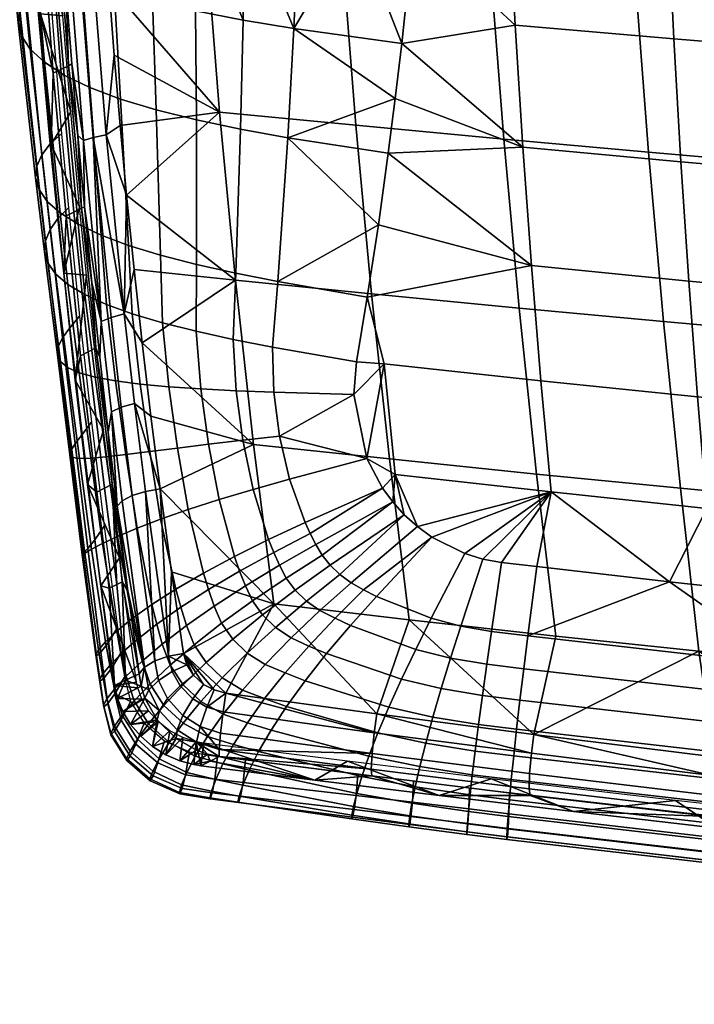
# Model space of a CAD drawing. Header units: millimetres. Extents: x -345 to 345, y -351 to 319.
# Tile 2 of 256: x -257 to -197, y -257 to -169. Entities that reach past the tile are written whole.
import ezdxf

# ---------------------------------------------------------------- set-up
doc = ezdxf.new("R2010")
doc.units = ezdxf.units.MM
doc.header["$MEASUREMENT"] = 0
for name, color, linetype in [('kolecka', 250, 'Continuous'), ('podnoz', 7, 'Continuous'), ('ram', 7, 'Continuous'), ('sedak', 7, 'Continuous')]:
    doc.layers.add(name, color=color, linetype=linetype)

msp = doc.modelspace()

# ---------------------------------------------------------------- meshes
at = {"layer": 'kolecka'}
mesh = msp.add_polyface(dxfattribs=at)
corners = [(-23, -345.048, 32.085), (-23, -335.056, 47.04), (-23, -326.585, 50.548), (-23, -330.993, 49.211), (-23, -343.711, 36.493), (-23, -338.617, 44.117), (-23, -317.415, 50.548), (-23, -341.54, 40.556), (-23, -298.952, 32.085), (-23, -298.952, 22.915), (-23, -308.944, 47.04), (-23, -313.007, 49.211), (-23, -322, 51), (-23, -302.46, 40.556), (-23, -305.383, 44.117), (-23, -300.289, 36.493), (-23, -345.048, 22.915), (-23, -345.5, 27.5), (-23, -343.711, 18.507), (-23, -335.056, 7.96), (-23, -341.54, 14.444), (-23, -338.617, 10.883), (-23, -326.585, 4.452), (-23, -330.993, 5.789), (-23, -322, 4), (-23, -317.415, 4.452), (-23, -300.289, 18.507), (-23, -302.46, 14.444), (-23, -308.944, 7.96), (-23, -298.5, 27.5), (-23, -313.007, 5.789), (-23, -305.383, 10.883), (-299.408, -109.468, 18.507), (-299.408, -100.813, 7.96), (-299.408, -110.805, 22.915), (-299.408, -107.296, 14.444), (-299.408, -104.374, 10.883), (-299.408, -96.75, 5.789), (-299.408, -92.341, 4.452), (-299.408, -64.708, 22.915), (-299.408, -87.757, 4), (-299.408, -110.805, 32.085)]
mesh.append_faces([[corners[k] for k in face] for face in [(0, 1, 2, 2), (1, 3, 2, 2), (4, 5, 1, 1), (2, 6, 0, 0), (1, 0, 4, 4), (5, 4, 7, 7), (0, 8, 9, 9), (8, 6, 10, 10), (6, 11, 10, 10), (6, 2, 12, 12), (13, 10, 14, 14), (13, 15, 8, 8), (13, 8, 10, 10), (6, 8, 0, 0), (16, 17, 0, 0), (18, 16, 19, 19), (19, 20, 18, 18), (20, 19, 21, 21), (16, 22, 23, 23), (16, 9, 22, 22), (23, 19, 16, 16), (24, 22, 25, 25), (9, 26, 27, 27), (28, 9, 27, 27), (9, 8, 29, 29), (9, 28, 30, 30), (28, 27, 31, 31), (32, 33, 34, 34), (33, 32, 35, 35), (35, 36, 33, 33), (34, 37, 38, 38), (34, 38, 39, 39), (37, 34, 33, 33), (40, 39, 38, 38), (34, 39, 41, 41)]])
at = {"layer": 'podnoz'}
mesh = msp.add_polyface(dxfattribs=at)
corners = [(-257.577, -83.692, 107.959), (-330.275, -108.64, 89.967), (-329.628, -109.726, 90.031), (-282.318, -101.501, 101.128), (-328.832, -110.707, 90.135), (-327.904, -111.557, 90.277), (-310.853, -105.733, 57), (-311.926, -107.808, 68.298), (-312.137, -110.139, 57), (-311.379, -101.173, 57), (-311.576, -103.506, 68.537), (-311.537, -105.671, 68.446), (-312.039, -101.388, 68.568), (-226.478, -85.511, 113.734), (-244.928, -91.133, 109.228), (-282.433, -103.361, 86.737), (-318.724, -113.646, 91.193), (-319.237, -115.288, 66.966), (-281.823, -102.383, 100.212), (-300.271, -108.012, 95.703), (-263.376, -96.757, 104.72), (-11.295, -339.252, 61.97), (-11.594, -339.265, 57), (-11.312, -341.48, 57), (-12.051, -203.246, 122.744), (-11.025, -300.55, 86.737), (-11.696, -222.532, 118.24), (-12.404, -183.961, 127.246), (-12.846, -159.793, 132.882), (-15.676, -68.562, 130.329), (-13.289, -135.623, 138.514), (-13.733, -111.45, 144.133), (-16.855, -69.68, 105.444), (-10.998, -339.239, 66.94), (-263.376, -96.757, 104.72), (-245.42, -90.252, 110.146), (-282.318, -101.501, 101.128), (-300.271, -108.012, 95.703), (-281.823, -102.383, 100.212), (-319.212, -112.76, 92.107), (-318.724, -113.646, 91.193), (-13.733, -111.45, 144.133), (-12.494, -125.933, 141.739), (-13.037, -96.813, 148.495), (-10.709, -222.729, 119.16), (-11.42, -184.158, 128.168), (-12.051, -203.246, 122.744), (-13.289, -135.623, 138.514), (-11.956, -155.047, 134.957), (-12.846, -159.793, 132.882), (-12.404, -183.961, 127.246), (-14.177, -87.272, 149.729)]
mesh.append_faces([[corners[k] for k in face] for face in [(0, 1, 2, 2), (0, 2, 3, 3), (4, 5, 3, 3), (6, 7, 8, 8), (9, 10, 6, 6), (6, 11, 7, 7), (10, 11, 6, 6), (10, 9, 12, 12), (13, 14, 15, 15), (15, 16, 17, 17), (18, 19, 15, 15), (20, 18, 15, 15), (20, 15, 14, 14), (16, 15, 19, 19), (21, 22, 23, 23), (24, 25, 26, 26), (27, 28, 29, 29), (30, 31, 29, 29), (25, 27, 29, 29), (30, 29, 28, 28), (24, 27, 25, 25), (32, 33, 25, 29), (34, 35, 36, 36), (37, 38, 36, 36), (39, 40, 37, 37), (36, 38, 34, 34), (37, 36, 39, 39), (41, 42, 43, 43), (44, 45, 46, 46), (47, 48, 42, 42), (47, 42, 41, 41), (47, 49, 48, 48), (50, 46, 45, 45), (45, 49, 50, 50), (48, 49, 45, 45), (41, 43, 51, 51)]])
at = {"layer": 'ram'}
mesh = msp.add_polyface(dxfattribs=at)
corners = [(-225.898, -193.582, 430.116), (-238.103, -192.35, 431.943), (-239.525, -177.294, 434.584), (-227.307, -178.479, 432.486), (-224.294, -208.378, 426.507), (-236.475, -207.072, 428.025), (-216.861, -133.766, 430.584), (-230.101, -132.566, 433.594), (-230.53, -117.214, 432.668), (-217.322, -118.423, 429.468), (-216.161, -149.098, 431.191), (-229.419, -147.894, 434), (-215.226, -164.434, 431.116), (-228.487, -163.218, 433.713), (-214.058, -179.721, 430.123), (-212.675, -194.868, 428.021), (-211.108, -209.737, 424.72), (-203.877, -134.908, 427.681), (-204.361, -119.576, 426.394), (-203.171, -150.241, 428.466), (-202.243, -165.584, 428.58), (-201.097, -180.891, 427.797), (-199.749, -196.076, 425.936), (-198.229, -211.007, 422.911), (-191.506, -135.961, 424.996), (-192.001, -120.64, 423.561), (-190.802, -151.292, 425.936), (-189.89, -166.639, 426.214), (-188.773, -181.961, 425.614), (-187.467, -197.177, 423.963), (-186, -212.161, 421.182), (-178.849, -136.998, 422.353), (-179.348, -121.691, 420.78), (-178.155, -152.325, 423.439), (-177.268, -167.674, 423.871), (-176.189, -183.008, 423.442), (-174.935, -198.251, 421.989), (-173.53, -213.284, 419.436), (-166.151, -137.994, 419.827), (-166.645, -122.702, 418.128), (-165.476, -153.315, 421.046), (-164.621, -168.664, 421.619), (-163.59, -184.007, 421.348), (-162.395, -199.273, 420.077), (-161.06, -214.349, 417.734), (-153.611, -138.931, 417.47), (-154.093, -123.653, 415.657), (-152.961, -154.245, 418.808), (-152.146, -169.592, 419.508), (-151.168, -184.942, 419.378), (-150.039, -200.227, 418.272), (-148.781, -215.341, 416.119), (-140.755, -139.839, 415.207), (-141.219, -124.577, 413.288), (-140.138, -155.145, 416.655), (-139.37, -170.49, 417.472), (-138.452, -185.844, 417.474), (-137.396, -201.147, 416.519), (-136.223, -216.294, 414.542)]
mesh.append_faces([[corners[k] for k in face] for face in [(0, 1, 2, 3), (4, 5, 1, 0), (6, 7, 8, 9), (10, 11, 7, 6), (12, 13, 11, 10), (14, 3, 13, 12), (15, 0, 3, 14), (16, 4, 0, 15), (17, 6, 9, 18), (19, 10, 6, 17), (20, 12, 10, 19), (21, 14, 12, 20), (22, 15, 14, 21), (23, 16, 15, 22), (24, 17, 18, 25), (26, 19, 17, 24), (27, 20, 19, 26), (28, 21, 20, 27), (29, 22, 21, 28), (30, 23, 22, 29), (31, 24, 25, 32), (33, 26, 24, 31), (34, 27, 26, 33), (35, 28, 27, 34), (36, 29, 28, 35), (37, 30, 29, 36), (38, 31, 32, 39), (40, 33, 31, 38), (41, 34, 33, 40), (42, 35, 34, 41), (43, 36, 35, 42), (44, 37, 36, 43), (45, 38, 39, 46), (47, 40, 38, 45), (48, 41, 40, 47), (49, 42, 41, 48), (50, 43, 42, 49), (51, 44, 43, 50), (52, 45, 46, 53), (54, 47, 45, 52), (55, 48, 47, 54), (56, 49, 48, 55), (57, 50, 49, 56), (58, 51, 50, 57)]])
mesh = msp.add_polyface(dxfattribs=at)
corners = [(-254.402, -156.561, 455.349), (-256.397, -156.684, 455.441), (-253.55, -168.656, 453.966), (-254.591, -180.208, 451.969), (-252.843, -177.265, 452.509), (-255.567, -168.504, 454.072), (-253.48, -191.725, 449.059), (-252.062, -185.783, 450.623), (-251.451, -191.912, 448.974), (-227.307, -178.479, 432.486), (-239.525, -177.294, 434.584), (-240.705, -162.061, 436.047), (-228.487, -163.218, 433.713), (-249.448, -165.874, 437.266), (-248.962, -172.208, 436.572), (-247.844, -184.756, 434.574), (-238.103, -192.35, 431.943), (-247.171, -191.395, 433.145), (-248.427, -178.504, 435.68), (-253.741, -173.482, 445.599), (-254.715, -160.548, 447.202), (-254.016, -160.268, 443.3), (-253.05, -173.163, 441.818), (-254.43, -173.805, 449.38), (-255.411, -160.835, 451.104), (-252.588, -186.256, 443.103), (-251.902, -185.912, 439.468), (-253.274, -186.604, 446.738), (-253.706, -160.001, 441.532), (-253.252, -166.493, 440.946), (-252.208, -179.387, 439.194), (-252.752, -172.958, 440.172), (-250.955, -192.555, 436.467), (-251.623, -185.774, 437.998), (-253.48, -191.725, 449.059), (-254.591, -180.208, 451.969), (-255.567, -168.504, 454.072), (-256.397, -156.684, 455.441), (-250.846, -179.575, 436.702), (-249.243, -195.69, 433.199), (-250.111, -196.054, 434.256), (-251.707, -179.83, 437.815), (-248.058, -195.382, 432.489), (-249.667, -179.347, 435.925), (-252.161, -163.167, 438.774), (-253.025, -163.32, 439.936), (-250.977, -163.019, 437.94), (-249.884, -159.507, 437.775)]
mesh.append_faces([[corners[k] for k in face] for face in [(0, 1, 2, 2), (3, 4, 5, 5), (6, 7, 3, 3), (4, 2, 5, 5), (7, 4, 3, 3), (7, 6, 8, 8), (1, 5, 2, 2), (9, 10, 11, 12), (13, 10, 14, 14), (15, 16, 17, 17), (18, 10, 15, 15), (18, 14, 10, 10), (13, 11, 10, 10), (15, 10, 16, 16), (19, 20, 21, 22), (23, 24, 20, 19), (25, 19, 22, 26), (27, 23, 19, 25), (21, 28, 29, 29), (30, 22, 31, 31), (32, 26, 33, 33), (30, 33, 26, 26), (22, 29, 31, 31), (26, 22, 30, 30), (21, 29, 22, 22), (23, 27, 34, 35), (24, 23, 36, 37), (36, 23, 35, 35), (38, 39, 40, 40), (41, 38, 40, 40), (42, 39, 38, 38), (38, 43, 42, 42), (44, 38, 41, 45), (46, 43, 38, 44), (41, 33, 30, 30), (41, 30, 31, 31), (40, 32, 33, 33), (40, 33, 41, 41), (45, 41, 31, 29), (15, 17, 42, 42), (43, 15, 42, 42), (18, 15, 43, 43), (18, 43, 14, 14), (43, 46, 13, 14), (46, 47, 13, 13)]])
mesh = msp.add_polyface(dxfattribs=at)
corners = [(-251.337, -210.664, 442.3), (-249.913, -205.785, 444.29), (-252.443, -201.329, 445.944), (-250.166, -219.767, 438.164), (-248.48, -217.25, 439.413), (-251.451, -191.912, 448.974), (-253.48, -191.725, 449.059), (-238.103, -192.35, 431.943), (-246.45, -197.964, 431.455), (-247.171, -191.395, 433.145), (-236.475, -207.072, 428.025), (-245.67, -204.553, 429.472), (-243.83, -218.498, 424.276), (-244.845, -211.054, 427.222), (-234.667, -221.37, 422.84), (-251.279, -198.785, 439.643), (-252.588, -186.256, 443.103), (-251.902, -185.912, 439.468), (-250.593, -198.43, 436.171), (-251.964, -199.142, 443.115), (-253.274, -186.604, 446.738), (-249.833, -210.999, 435.238), (-249.145, -210.645, 431.928), (-250.52, -211.353, 438.547), (-248.708, -219.626, 431.49), (-249.399, -219.976, 434.691), (-250.955, -192.555, 436.467), (-250.247, -199.265, 434.672), (-249.489, -205.992, 432.577), (-248.695, -212.623, 430.216), (-247.729, -220.211, 427.14), (-248.229, -219.384, 429.272), (-252.443, -201.329, 445.944), (-253.48, -191.725, 449.059), (-250.166, -219.767, 438.164), (-251.337, -210.664, 442.3), (-248.243, -212.14, 429.054), (-249.206, -204.165, 431.852), (-249.243, -195.69, 433.199), (-248.328, -203.745, 430.826), (-250.111, -196.054, 434.256), (-247.354, -211.666, 428.059), (-247.134, -203.399, 430.152), (-246.146, -211.285, 427.423), (-248.058, -195.382, 432.489), (-245.331, -226.481, 421.679), (-246.255, -227.055, 422.617), (-244.084, -226.042, 421.117)]
mesh.append_faces([[corners[k] for k in face] for face in [(0, 1, 2, 2), (3, 4, 0, 0), (2, 5, 6, 6), (1, 5, 2, 2), (4, 1, 0, 0), (7, 8, 9, 9), (10, 11, 8, 8), (12, 13, 14, 14), (10, 13, 11, 11), (13, 10, 14, 14), (8, 7, 10, 10), (15, 16, 17, 18), (19, 20, 16, 15), (21, 15, 18, 22), (23, 19, 15, 21), (24, 21, 22, 22), (25, 23, 21, 24), (18, 26, 27, 27), (18, 17, 26, 26), (22, 28, 29, 29), (30, 31, 22, 22), (29, 30, 22, 22), (18, 28, 22, 22), (18, 27, 28, 28), (20, 19, 32, 33), (23, 25, 34, 35), (35, 32, 19, 23), (22, 31, 24, 24), (36, 29, 37, 37), (38, 39, 37, 40), (39, 41, 36, 37), (42, 43, 41, 39), (44, 42, 39, 38), (13, 43, 42, 42), (28, 37, 29, 29), (40, 27, 26, 26), (28, 27, 40, 37), (45, 46, 36, 41), (43, 45, 41, 41), (42, 11, 13, 13), (47, 43, 13, 13), (12, 47, 13, 13), (8, 11, 42, 44), (8, 44, 9, 9)]])
mesh = msp.add_polyface(dxfattribs=at)
corners = [(-219.832, -238.552, 428.561), (-215.188, -237.053, 429.339), (-228.059, -235.478, 430.295), (-194.958, -241.461, 426.44), (-182.165, -240.805, 426.341), (-198.677, -238.983, 427.903), (-207.803, -239.988, 427.589), (-230.981, -237.175, 429.318), (-181.36, -242.947, 425.155), (-222.52, -222.787, 421.667), (-234.667, -221.37, 422.84), (-236.475, -207.072, 428.025), (-224.294, -208.378, 426.507), (-209.381, -224.255, 420.225), (-211.108, -209.737, 424.72), (-196.559, -225.622, 418.727), (-198.229, -211.007, 422.911), (-184.392, -226.86, 417.27), (-186, -212.161, 421.182), (-238.967, -229.359, 419.318), (-225.428, -231.23, 418.322), (-211.343, -233.077, 417.013), (-179.04, -236.953, 413.611), (-195.188, -235.079, 415.347), (-171.994, -228.059, 415.782), (-211.735, -236.568, 417.273), (-211.773, -237.941, 418.594), (-225.926, -236.186, 419.818), (-225.857, -234.774, 418.493), (-211.569, -234.749, 416.731), (-225.666, -232.913, 417.985), (-195.539, -238.516, 415.691), (-195.553, -239.847, 417.008), (-195.398, -236.738, 415.118), (-163.143, -242.043, 412.337), (-163.13, -243.309, 413.645), (-225.87, -236.795, 421.44), (-239.549, -235.047, 422.353), (-239.432, -232.961, 419.382), (-239.208, -231.055, 418.915), (-239.553, -234.419, 420.709), (-211.69, -238.532, 420.198), (-179.243, -242.193, 416.906), (-195.454, -240.42, 418.593), (-230.981, -237.175, 429.318), (-219.832, -238.552, 428.561), (-194.958, -241.461, 426.44), (-207.803, -239.988, 427.589), (-181.36, -242.947, 425.155)]
mesh.append_faces([[corners[k] for k in face] for face in [(0, 1, 2, 2), (3, 4, 5, 5), (5, 1, 6, 6), (7, 0, 2, 2), (6, 1, 0, 0), (8, 4, 3, 3), (3, 5, 6, 6), (9, 10, 11, 12), (13, 9, 12, 14), (15, 13, 14, 16), (17, 15, 16, 18), (19, 10, 20, 20), (9, 20, 10, 10), (21, 20, 9, 9), (15, 21, 13, 13), (21, 9, 13, 13), (17, 22, 15, 15), (23, 21, 15, 15), (15, 22, 23, 23), (24, 22, 17, 17), (25, 26, 27, 28), (29, 25, 28, 30), (31, 32, 26, 25), (33, 31, 25, 29), (34, 35, 32, 31), (36, 37, 27, 27), (28, 38, 39, 30), (28, 27, 40, 40), (36, 27, 26, 41), (32, 42, 43, 43), (41, 26, 32, 43), (30, 19, 20, 20), (33, 29, 21, 21), (29, 30, 20, 20), (29, 20, 21, 21), (21, 23, 33, 33), (22, 33, 23, 23), (44, 36, 45, 45), (46, 47, 43, 43), (43, 48, 46, 46), (45, 41, 47, 47), (43, 47, 41, 41), (36, 41, 45, 45), (48, 43, 42, 42)]])
mesh = msp.add_polyface(dxfattribs=at)
corners = [(-248.93, -228.675, 433.574), (-248.663, -229.844, 432.937), (-246.853, -228.88, 433.554), (-248.182, -231.027, 432.296), (-246.487, -229.915, 432.999), (-246.951, -228.374, 433.827), (-250.166, -219.767, 438.164), (-248.48, -217.25, 439.413), (-245.018, -231.924, 431.937), (-247.485, -232.172, 431.68), (-246.584, -233.227, 431.119), (-245.872, -230.958, 432.444), (-245.516, -234.144, 430.641), (-243.975, -232.736, 431.519), (-244.327, -234.886, 430.266), (-246.724, -227.651, 423.734), (-246.541, -228.75, 423.429), (-247.94, -228.215, 429.157), (-244.172, -229.863, 420.365), (-244.896, -230.961, 421.396), (-245.853, -229.08, 421.957), (-244.994, -228.226, 420.988), (-243.054, -228.707, 419.905), (-243.763, -227.426, 420.485), (-242.795, -231.371, 419.828), (-243.32, -232.668, 420.954), (-246.255, -227.055, 422.617), (-246.204, -229.811, 423.152), (-245.106, -231.755, 422.696), (-245.331, -226.481, 421.679), (-244.084, -226.042, 421.117), (-243.394, -233.449, 422.386), (-248.93, -228.675, 433.574), (-248.663, -229.844, 432.937), (-248.182, -231.027, 432.296), (-247.485, -232.172, 431.68), (-246.584, -233.227, 431.119), (-245.516, -234.144, 430.641), (-244.327, -234.886, 430.266), (-248.229, -219.384, 429.272), (-247.729, -220.211, 427.14), (-248.708, -219.626, 431.49), (-249.399, -219.976, 434.691), (-250.166, -219.767, 438.164), (-248.695, -212.623, 430.216), (-248.243, -212.14, 429.054), (-246.146, -211.285, 427.423)]
mesh.append_faces([[corners[k] for k in face] for face in [(0, 1, 2, 2), (3, 4, 1, 1), (4, 2, 1, 1), (5, 6, 0, 0), (2, 5, 0, 0), (6, 5, 7, 7), (8, 9, 10, 10), (3, 9, 11, 11), (10, 12, 8, 8), (11, 4, 3, 3), (8, 11, 9, 9), (13, 8, 12, 12), (12, 14, 13, 13), (15, 16, 17, 17), (18, 19, 20, 21), (22, 18, 21, 23), (24, 25, 19, 18), (26, 16, 15, 15), (27, 16, 20, 20), (26, 20, 16, 16), (19, 28, 27, 27), (20, 19, 27, 27), (20, 26, 29, 21), (30, 23, 21, 29), (25, 31, 28, 19), (32, 17, 33, 33), (33, 17, 16, 16), (27, 34, 33, 16), (34, 27, 35, 35), (35, 27, 28, 28), (35, 28, 36, 36), (36, 28, 37, 37), (37, 28, 31, 31), (37, 31, 38, 38), (15, 39, 40, 40), (41, 39, 17, 17), (15, 17, 39, 39), (17, 42, 41, 41), (42, 32, 43, 43), (32, 42, 17, 17), (26, 15, 40, 40), (44, 45, 26, 26), (40, 44, 26, 26), (29, 46, 30, 30)]])
mesh = msp.add_polyface(dxfattribs=at)
corners = [(-244.327, -234.886, 430.266), (-242.802, -233.349, 431.216), (-243.975, -232.736, 431.519), (-241.189, -235.88, 429.819), (-240.94, -233.847, 430.998), (-241.606, -233.73, 431.042), (-243.073, -235.432, 430.004), (-230.981, -237.175, 429.318), (-228.059, -235.478, 430.295), (-241.809, -235.778, 429.854), (-240.588, -234.826, 422.299), (-239.549, -235.047, 422.353), (-240.369, -235.463, 426.086), (-241.809, -235.778, 429.854), (-241.189, -235.88, 429.819), (-241.91, -229.869, 419.392), (-242.795, -231.371, 419.828), (-244.172, -229.863, 420.365), (-243.054, -228.707, 419.905), (-241.252, -232.357, 419.518), (-241.579, -233.764, 420.742), (-243.32, -232.668, 420.954), (-240.658, -230.613, 419.08), (-244.084, -226.042, 421.117), (-242.76, -225.803, 420.996), (-242.446, -226.835, 420.503), (-243.763, -227.426, 420.485), (-241.846, -227.768, 420.058), (-240.943, -228.583, 419.672), (-243.394, -233.449, 422.386), (-241.583, -234.479, 422.287), (-239.553, -234.419, 420.709), (-239.208, -231.055, 418.915), (-239.432, -232.961, 419.382), (-240.006, -229.082, 419.441), (-238.967, -229.359, 419.318), (-234.667, -221.37, 422.84), (-243.83, -218.498, 424.276), (-225.926, -236.186, 419.818), (-225.857, -234.774, 418.493), (-225.666, -232.913, 417.985), (-243.073, -235.432, 430.004), (-244.327, -234.886, 430.266), (-230.981, -237.175, 429.318), (-225.87, -236.795, 421.44)]
mesh.append_faces([[corners[k] for k in face] for face in [(0, 1, 2, 2), (3, 4, 5, 5), (5, 1, 6, 6), (7, 8, 4, 4), (1, 0, 6, 6), (6, 9, 5, 5), (3, 7, 4, 4), (5, 9, 3, 3), (10, 11, 12, 12), (13, 12, 14, 14), (15, 16, 17, 18), (19, 20, 21, 16), (22, 19, 16, 15), (23, 24, 25, 25), (26, 25, 27, 18), (28, 15, 18, 27), (23, 25, 26, 26), (29, 21, 20, 20), (20, 30, 29, 29), (20, 11, 10, 10), (11, 20, 31, 31), (10, 30, 20, 20), (22, 32, 33, 19), (20, 19, 31, 31), (15, 28, 34, 22), (22, 34, 35, 35), (31, 19, 33, 33), (22, 35, 32, 32), (35, 24, 36, 36), (36, 24, 37, 37), (27, 25, 24, 24), (24, 28, 27, 27), (28, 24, 34, 34), (34, 24, 35, 35), (11, 31, 38, 38), (39, 31, 33, 33), (35, 40, 32, 32), (30, 41, 42, 29), (10, 13, 41, 30), (13, 10, 12, 12), (12, 43, 14, 14), (12, 11, 43, 43), (44, 43, 11, 11), (37, 24, 23, 23)]])
at = {"layer": 'sedak'}
mesh = msp.add_polyface(dxfattribs=at)
corners = [(-218.383, -98.248, 501.071), (-224.722, -97.989, 500.713), (-225.035, -108.571, 500.362), (-225.369, -119.115, 499.631), (-218.804, -108.863, 500.766), (-225.746, -129.606, 498.48), (-226.189, -140.02, 496.87), (-220.468, -140.489, 497.281), (-219.822, -130.007, 498.912), (-226.717, -150.333, 494.77), (-221.234, -150.868, 495.137), (-227.345, -160.512, 492.13), (-222.137, -161.108, 492.433), (-219.275, -119.456, 500.061), (-223.187, -171.144, 489.119), (-232.858, -169.817, 488.564), (-223.771, -176.081, 487.223), (-171.9, -114.326, 500.946), (-171.929, -102.405, 501.023), (-200.611, -101.278, 501.523), (-200.571, -112.998, 501.24), (-143.319, -115.518, 499.556), (-143.34, -103.423, 499.433), (-171.779, -126.26, 500.255), (-200.423, -124.728, 500.421), (-143.221, -127.628, 499.004), (-171.57, -138.154, 498.88), (-200.171, -136.416, 499.005), (-143.051, -139.7, 497.702), (-199.816, -147.994, 496.948), (-214.501, -135.484, 498.505), (-214.115, -146.947, 496.493), (-171.275, -149.94, 496.779), (-142.809, -151.666, 495.606), (-199.361, -159.466, 494.194), (-213.619, -158.312, 493.829), (-170.894, -161.606, 493.908), (-142.496, -163.498, 492.683), (-198.811, -170.738, 490.669), (-213.022, -169.491, 490.432), (-170.433, -173.049, 490.198), (-142.117, -175.089, 488.871), (-198.175, -181.76, 486.324), (-212.331, -180.435, 486.251)]
mesh.append_faces([[corners[k] for k in face] for face in [(0, 1, 2, 2), (3, 4, 2, 2), (4, 0, 2, 2), (5, 6, 7, 8), (9, 10, 6, 6), (11, 12, 9, 9), (3, 5, 8, 13), (13, 4, 3, 3), (6, 10, 7, 7), (9, 12, 10, 10), (11, 14, 12, 12), (15, 16, 14, 14), (17, 18, 19, 20), (21, 22, 18, 17), (23, 17, 20, 24), (25, 21, 17, 23), (26, 23, 24, 27), (28, 25, 23, 26), (29, 27, 30, 31), (32, 26, 27, 29), (33, 28, 26, 32), (34, 29, 31, 35), (36, 32, 29, 34), (37, 33, 32, 36), (38, 34, 35, 39), (40, 36, 34, 38), (41, 37, 36, 40), (42, 38, 39, 43), (39, 12, 14, 14), (31, 7, 10, 10), (10, 12, 35, 35), (30, 8, 7, 7), (35, 31, 10, 10), (30, 7, 31, 31), (35, 12, 39, 39), (39, 14, 43, 43), (24, 20, 13, 13), (20, 19, 4, 4), (30, 27, 24, 24), (8, 24, 13, 13), (0, 4, 19, 19), (13, 20, 4, 4), (30, 24, 8, 8)]])
mesh = msp.add_polyface(dxfattribs=at)
corners = [(-251.893, -165.152, 483.733), (-248.956, -166.266, 485.239), (-252.587, -155.109, 486.28), (-245.53, -167.291, 486.446), (-249.492, -156.282, 487.927), (-241.663, -168.223, 487.38), (-241.774, -158.294, 490.317), (-245.871, -157.346, 489.263), (-237.415, -169.062, 488.073), (-237.266, -159.128, 491.119), (-232.858, -169.817, 488.564), (-232.424, -159.861, 491.709), (-255.964, -166.222, 458.479), (-256.769, -155.809, 459.86), (-255.488, -155.209, 455.514), (-254.792, -165.491, 454.449), (-256.858, -167.129, 462.28), (-257.762, -156.662, 463.95), (-257.407, -168.164, 465.822), (-258.39, -157.705, 467.755), (-257.554, -169.286, 469.078), (-258.589, -158.88, 471.252), (-257.254, -170.46, 472.028), (-258.31, -160.134, 474.423), (-256.477, -171.651, 474.661), (-257.516, -161.423, 477.259), (-255.204, -172.835, 476.969), (-256.185, -162.709, 479.754), (-253.426, -173.987, 478.952), (-254.309, -163.96, 481.91), (-251.152, -175.09, 480.615), (-248.397, -176.132, 481.972), (-245.194, -177.104, 483.04), (-241.586, -178.004, 483.846), (-237.628, -178.831, 484.42), (-233.388, -179.594, 484.8), (-254.688, -180.145, 455.708), (-253.674, -179.246, 452.152), (-255.45, -181.117, 459.085), (-255.902, -182.138, 462.246), (-255.994, -183.187, 465.16), (-255.69, -184.247, 467.803), (-254.963, -185.302, 470.156), (-253.796, -186.339, 472.21), (-252.186, -187.347, 473.96), (-250.137, -188.317, 475.41), (-247.667, -189.244, 476.57), (-244.803, -190.125, 477.455), (-241.584, -190.957, 478.09), (-238.057, -191.742, 478.504), (-253.996, -186.844, 453.94), (-253.058, -185.881, 450.623), (-254.7, -187.831, 457.108), (-227.345, -160.512, 492.13), (-223.187, -171.144, 489.119), (-223.771, -176.081, 487.223), (-225.287, -187.391, 482.185), (-224.398, -180.971, 485.161)]
mesh.append_faces([[corners[k] for k in face] for face in [(0, 1, 2, 2), (1, 3, 4, 4), (5, 6, 7, 7), (3, 5, 7, 7), (8, 9, 6, 6), (5, 8, 6, 6), (10, 11, 9, 9), (8, 10, 9, 9), (12, 13, 14, 15), (16, 17, 13, 12), (18, 19, 17, 16), (20, 21, 19, 18), (22, 23, 21, 20), (24, 25, 23, 22), (26, 27, 25, 24), (28, 29, 27, 26), (30, 0, 29, 28), (31, 1, 0, 30), (32, 3, 1, 31), (33, 5, 3, 32), (34, 8, 5, 33), (35, 10, 8, 34), (36, 12, 15, 37), (38, 16, 12, 36), (39, 18, 16, 38), (40, 20, 18, 39), (41, 22, 20, 40), (42, 24, 22, 41), (43, 26, 24, 42), (44, 28, 26, 43), (45, 30, 28, 44), (46, 31, 30, 45), (47, 32, 31, 46), (48, 33, 32, 47), (49, 34, 33, 48), (50, 36, 37, 51), (52, 38, 36, 50), (10, 53, 11, 11), (10, 54, 53, 53), (10, 35, 55, 55), (35, 56, 57, 57), (57, 55, 35, 35)]])
mesh = msp.add_polyface(dxfattribs=at)
corners = [(-226.619, -220.123, 462.269), (-220.487, -215.392, 466.016), (-221.788, -214.448, 466.597), (-227.734, -219.488, 462.663), (-225.466, -220.711, 461.904), (-222.962, -213.391, 467.253), (-228.736, -218.75, 463.13), (-220.546, -222.662, 460.711), (-217.544, -216.86, 465.135), (-215.155, -223.832, 460.066), (-214.241, -217.649, 464.727), (-215.918, -217.349, 464.865), (-217.899, -223.358, 460.308), (-169.9, -184.214, 485.615), (-170.433, -173.049, 490.198), (-198.811, -170.738, 490.669), (-198.175, -181.76, 486.324), (-141.679, -186.378, 484.146), (-142.117, -175.089, 488.871), (-197.466, -192.445, 481.194), (-212.331, -180.435, 486.251), (-211.561, -191.054, 481.309), (-169.305, -195.019, 480.204), (-141.189, -197.289, 478.563), (-196.69, -202.811, 475.322), (-210.718, -201.37, 475.641), (-168.654, -205.477, 474.027), (-140.653, -207.829, 472.2), (-209.818, -211.327, 469.349), (-224.755, -199.861, 475.652), (-223.781, -209.775, 469.619), (-195.861, -212.809, 468.812), (-167.959, -215.551, 467.197), (-140.081, -217.97, 465.176), (-226.315, -208.351, 470.367), (-226.293, -193.871, 478.832), (-225.287, -187.391, 482.185), (-224.91, -211.006, 468.733), (-224.004, -212.239, 467.969), (-224.398, -180.971, 485.161), (-223.771, -176.081, 487.223), (-223.187, -171.144, 489.119), (-199.199, -219.396, 463.98), (-211.101, -218.027, 464.587), (-174.191, -222.11, 462.28), (-147.492, -224.716, 460.124), (-187.566, -220.691, 463.243), (-160.847, -223.452, 461.229)]
mesh.append_faces([[corners[k] for k in face] for face in [(0, 1, 2, 3), (0, 4, 1, 1), (5, 6, 3, 2), (7, 8, 1, 4), (9, 10, 11, 12), (8, 7, 12, 11), (13, 14, 15, 16), (17, 18, 14, 13), (19, 16, 20, 21), (22, 13, 16, 19), (23, 17, 13, 22), (24, 19, 21, 25), (26, 22, 19, 24), (27, 23, 22, 26), (28, 25, 29, 30), (31, 24, 25, 28), (32, 26, 24, 31), (33, 27, 26, 32), (34, 30, 29, 29), (35, 21, 36, 36), (35, 29, 25, 21), (30, 37, 38, 38), (5, 30, 38, 38), (30, 5, 2, 2), (34, 37, 30, 30), (30, 2, 28, 28), (39, 20, 40, 40), (39, 21, 20, 20), (21, 39, 36, 36), (28, 2, 1, 1), (41, 40, 20, 20), (28, 1, 8, 8), (8, 11, 28, 28), (11, 10, 28, 28), (42, 28, 43, 43), (42, 31, 28, 28), (43, 28, 10, 10), (44, 32, 31, 31), (33, 32, 45, 45), (46, 44, 31, 31), (47, 45, 32, 32), (42, 46, 31, 31)]])
mesh = msp.add_polyface(dxfattribs=at)
corners = [(-234.284, -192.485, 478.736), (-233.388, -179.594, 484.8), (-237.628, -178.831, 484.42), (-238.057, -191.742, 478.504), (-255.112, -188.829, 460.084), (-255.902, -182.138, 462.246), (-255.45, -181.117, 459.085), (-254.7, -187.831, 457.108), (-255.189, -189.828, 462.835), (-255.994, -183.187, 465.16), (-254.894, -190.817, 465.335), (-255.69, -184.247, 467.803), (-254.203, -191.788, 467.563), (-254.963, -185.302, 470.156), (-253.101, -192.734, 469.507), (-253.796, -186.339, 472.21), (-251.584, -193.648, 471.161), (-252.186, -187.347, 473.96), (-249.656, -194.528, 472.526), (-250.137, -188.317, 475.41), (-247.333, -195.37, 473.61), (-247.667, -189.244, 476.57), (-244.641, -196.174, 474.429), (-244.803, -190.125, 477.455), (-241.616, -196.939, 475.005), (-241.584, -190.957, 478.09), (-238.304, -197.667, 475.367), (-234.761, -198.361, 475.551), (-252.936, -196.616, 450.954), (-253.996, -186.844, 453.94), (-253.058, -185.881, 450.623), (-252.07, -195.588, 447.874), (-253.591, -197.529, 453.927), (-253.978, -198.335, 456.753), (-254.052, -199.044, 459.4), (-253.777, -199.663, 461.839), (-253.128, -200.2, 464.051), (-252.089, -200.662, 466.021), (-250.653, -201.057, 467.742), (-248.826, -201.392, 469.213), (-246.62, -201.674, 470.441), (-244.061, -201.91, 471.436), (-241.182, -202.106, 472.219), (-238.026, -202.267, 472.815), (-234.649, -202.401, 473.256), (-251.834, -206.184, 447.512), (-251.002, -205.082, 444.554), (-252.467, -207.018, 450.387), (-252.847, -207.619, 453.142), (-252.927, -208.019, 455.747), (-252.671, -208.249, 458.176), (-252.053, -208.336, 460.411), (-251.055, -208.305, 462.438), (-234.143, -206.333, 470.942), (-237.428, -206.71, 470.244), (-227.258, -199.669, 475.568), (-226.293, -193.871, 478.832), (-227.492, -202.605, 473.833), (-225.287, -187.391, 482.185), (-224.755, -199.861, 475.652)]
mesh.append_faces([[corners[k] for k in face] for face in [(0, 1, 2, 3), (4, 5, 6, 7), (8, 9, 5, 4), (10, 11, 9, 8), (12, 13, 11, 10), (14, 15, 13, 12), (16, 17, 15, 14), (18, 19, 17, 16), (20, 21, 19, 18), (22, 23, 21, 20), (24, 25, 23, 22), (26, 3, 25, 24), (27, 0, 3, 26), (28, 29, 30, 31), (32, 7, 29, 28), (33, 4, 7, 32), (34, 8, 4, 33), (35, 10, 8, 34), (36, 12, 10, 35), (37, 14, 12, 36), (38, 16, 14, 37), (39, 18, 16, 38), (40, 20, 18, 39), (41, 22, 20, 40), (42, 24, 22, 41), (43, 26, 24, 42), (44, 27, 26, 43), (45, 28, 31, 46), (47, 32, 28, 45), (48, 33, 32, 47), (49, 34, 33, 48), (50, 35, 34, 49), (51, 36, 35, 50), (52, 37, 36, 51), (53, 44, 43, 54), (27, 55, 56, 0), (44, 57, 55, 27), (58, 1, 0, 0), (0, 56, 58, 58), (57, 59, 55, 55), (55, 59, 56, 56), (57, 44, 53, 53)]])
mesh = msp.add_polyface(dxfattribs=at)
corners = [(-237.428, -206.71, 470.244), (-238.026, -202.267, 472.815), (-241.182, -202.106, 472.219), (-240.494, -207.07, 469.41), (-236.517, -211.112, 467.586), (-239.564, -212.019, 466.475), (-233.249, -210.197, 468.586), (-234.143, -206.333, 470.942), (-238.178, -217.121, 463.312), (-242.339, -212.909, 465.232), (-240.966, -218.605, 461.771), (-235.121, -215.61, 464.763), (-231.849, -214.084, 466.139), (-237.721, -218.432, 462.477), (-240.512, -220.076, 460.85), (-234.665, -216.755, 464.027), (-231.397, -215.059, 465.513), (-237.204, -219.759, 461.624), (-239.996, -221.567, 459.907), (-234.154, -217.91, 463.28), (-230.896, -216.036, 464.882), (-239.329, -223.103, 458.931), (-242.488, -223.312, 458.118), (-241.803, -225.033, 457.048), (-236.562, -221.106, 460.754), (-233.541, -219.068, 462.527), (-230.317, -217.003, 464.255), (-238.34, -224.532, 458.015), (-240.726, -226.63, 456.042), (-235.661, -222.364, 459.94), (-232.731, -220.153, 461.822), (-229.598, -217.915, 463.665), (-237.032, -225.782, 457.209), (-239.272, -228.005, 455.161), (-234.503, -223.481, 459.218), (-231.722, -221.13, 461.19), (-228.736, -218.75, 463.13), (-233.097, -224.415, 458.615), (-235.425, -226.799, 456.548), (-230.518, -221.971, 460.653), (-227.734, -219.488, 462.663), (-231.523, -225.153, 458.141), (-233.637, -227.563, 456.045), (-229.17, -222.665, 460.216), (-226.619, -220.123, 462.269), (-229.927, -225.827, 457.707), (-231.844, -228.254, 455.585), (-227.788, -223.304, 459.814), (-225.466, -220.711, 461.904), (-226.315, -208.351, 470.367), (-224.91, -211.006, 468.733), (-224.004, -212.239, 467.969), (-222.962, -213.391, 467.253), (-224.755, -199.861, 475.652), (-227.492, -202.605, 473.833)]
mesh.append_faces([[corners[k] for k in face] for face in [(0, 1, 2, 3), (4, 0, 3, 5), (6, 7, 0, 4), (8, 5, 9, 10), (11, 4, 5, 8), (12, 6, 4, 11), (13, 8, 10, 14), (15, 11, 8, 13), (16, 12, 11, 15), (17, 13, 14, 18), (19, 15, 13, 17), (20, 16, 15, 19), (21, 18, 22, 23), (24, 17, 18, 21), (25, 19, 17, 24), (26, 20, 19, 25), (27, 21, 23, 28), (29, 24, 21, 27), (30, 25, 24, 29), (31, 26, 25, 30), (32, 27, 28, 33), (34, 29, 27, 32), (35, 30, 29, 34), (36, 31, 30, 35), (37, 34, 32, 38), (39, 35, 34, 37), (40, 36, 35, 39), (41, 37, 38, 42), (43, 39, 37, 41), (44, 40, 39, 43), (45, 41, 42, 46), (47, 43, 41, 45), (48, 44, 43, 47), (49, 6, 12, 50), (12, 16, 50, 50), (6, 49, 7, 7), (50, 16, 20, 51), (20, 26, 51, 51), (51, 26, 31, 52), (31, 36, 52, 52), (53, 54, 49, 49), (54, 7, 49, 49)]])
mesh = msp.add_polyface(dxfattribs=at)
corners = [(-249.672, -208.179, 464.251), (-250.653, -201.057, 467.742), (-252.089, -200.662, 466.021), (-251.055, -208.305, 462.438), (-247.906, -207.976, 465.847), (-248.826, -201.392, 469.213), (-245.771, -207.714, 467.231), (-246.62, -201.674, 470.441), (-243.289, -207.409, 468.413), (-244.061, -201.91, 471.436), (-240.494, -207.07, 469.41), (-241.182, -202.106, 472.219), (-250.69, -215.625, 443.633), (-251.834, -206.184, 447.512), (-251.002, -205.082, 444.554), (-249.857, -214.41, 440.689), (-251.332, -216.415, 446.485), (-252.467, -207.018, 450.387), (-251.725, -216.842, 449.22), (-252.847, -207.619, 453.142), (-251.822, -216.962, 451.817), (-252.927, -208.019, 455.747), (-251.586, -216.825, 454.257), (-252.671, -208.249, 458.176), (-250.989, -216.48, 456.53), (-252.053, -208.336, 460.411), (-250.015, -215.967, 458.625), (-248.655, -215.323, 460.54), (-246.912, -214.581, 462.276), (-244.8, -213.769, 463.836), (-242.339, -212.909, 465.232), (-239.564, -212.019, 466.475), (-249.504, -224.873, 439.362), (-248.65, -223.489, 436.348), (-250.151, -225.688, 442.239), (-250.536, -226.014, 444.974), (-250.616, -225.924, 447.564), (-250.357, -225.488, 450.008), (-249.734, -224.767, 452.307), (-248.732, -223.816, 454.463), (-247.345, -222.684, 456.481), (-245.578, -221.415, 458.365), (-243.444, -220.045, 460.126), (-240.966, -218.605, 461.771), (-249.2, -227.16, 438.236), (-248.339, -225.725, 435.194), (-249.842, -227.994, 441.124), (-249.353, -226.88, 451.186), (-249.997, -227.683, 448.884), (-248.33, -225.827, 453.354), (-246.925, -224.579, 455.396), (-245.142, -223.179, 457.32), (-242.997, -221.667, 459.135), (-240.512, -220.076, 460.85), (-246.45, -226.496, 454.282), (-247.88, -227.859, 452.216), (-244.648, -224.967, 456.246), (-242.488, -223.312, 458.118), (-239.996, -221.567, 459.907), (-243.95, -226.865, 455.097), (-245.747, -228.561, 453.07), (-241.803, -225.033, 457.048)]
mesh.append_faces([[corners[k] for k in face] for face in [(0, 1, 2, 3), (4, 5, 1, 0), (6, 7, 5, 4), (8, 9, 7, 6), (10, 11, 9, 8), (12, 13, 14, 15), (16, 17, 13, 12), (18, 19, 17, 16), (20, 21, 19, 18), (22, 23, 21, 20), (24, 25, 23, 22), (26, 3, 25, 24), (27, 0, 3, 26), (28, 4, 0, 27), (29, 6, 4, 28), (30, 8, 6, 29), (31, 10, 8, 30), (32, 12, 15, 33), (34, 16, 12, 32), (35, 18, 16, 34), (36, 20, 18, 35), (37, 22, 20, 36), (38, 24, 22, 37), (39, 26, 24, 38), (40, 27, 26, 39), (41, 28, 27, 40), (42, 29, 28, 41), (43, 30, 29, 42), (44, 32, 33, 45), (46, 34, 32, 44), (47, 38, 37, 48), (49, 39, 38, 47), (50, 40, 39, 49), (51, 41, 40, 50), (52, 42, 41, 51), (53, 43, 42, 52), (54, 50, 49, 55), (56, 51, 50, 54), (57, 52, 51, 56), (58, 53, 52, 57), (59, 56, 54, 60), (61, 57, 56, 59)]])
mesh = msp.add_polyface(dxfattribs=at)
corners = [(-212.266, -227.184, 457.521), (-215.58, -226.776, 457.72), (-215.97, -229.57, 455.387), (-212.603, -229.987, 455.171), (-211.897, -224.232, 459.886), (-215.155, -223.832, 460.066), (-190.121, -242.908, 428.94), (-213.604, -240.186, 431.006), (-213.535, -238.281, 428.641), (-190.079, -240.974, 426.546), (-190.2, -244.234, 431.218), (-213.672, -241.497, 433.263), (-190.292, -244.99, 433.417), (-213.728, -242.252, 435.446), (-190.378, -245.217, 435.569), (-213.763, -242.486, 437.583), (-190.441, -244.953, 437.703), (-213.767, -242.235, 439.7), (-190.465, -244.238, 439.841), (-213.734, -241.535, 441.818), (-190.439, -243.111, 442.003), (-213.66, -240.424, 443.953), (-190.355, -241.61, 444.203), (-213.541, -238.938, 446.117), (-190.208, -239.774, 446.448), (-213.375, -237.114, 448.32), (-189.995, -237.64, 448.745), (-213.162, -234.989, 450.564), (-189.717, -235.247, 451.092), (-212.904, -232.601, 452.849), (-189.376, -232.631, 453.484), (-188.98, -229.831, 455.912), (-188.538, -226.883, 458.362), (-163.103, -245.745, 426.353), (-163.08, -243.792, 423.939), (-163.187, -247.078, 428.645), (-163.301, -247.834, 430.856), (-163.421, -248.055, 433.021), (-163.524, -247.782, 435.169), (-163.591, -247.056, 437.326), (-163.608, -245.917, 439.511), (-163.564, -244.404, 441.739), (-163.451, -242.558, 444.021), (-163.265, -240.416, 446.36), (-163.005, -238.016, 448.756), (-162.675, -235.397, 451.204), (-162.282, -232.594, 453.694), (-161.837, -229.645, 456.209), (-136.601, -249.535, 434.806), (-136.508, -250.268, 432.637), (-136.647, -248.389, 437.006), (-136.632, -246.87, 439.253), (-199.199, -219.396, 463.98), (-211.101, -218.027, 464.587), (-174.191, -222.11, 462.28), (-214.241, -217.649, 464.727), (-187.566, -220.691, 463.243), (-160.847, -223.452, 461.229), (-147.492, -224.716, 460.124), (-167.959, -215.551, 467.197)]
mesh.append_faces([[corners[k] for k in face] for face in [(0, 1, 2, 3), (4, 5, 1, 0), (6, 7, 8, 9), (10, 11, 7, 6), (12, 13, 11, 10), (14, 15, 13, 12), (16, 17, 15, 14), (18, 19, 17, 16), (20, 21, 19, 18), (22, 23, 21, 20), (24, 25, 23, 22), (26, 27, 25, 24), (28, 29, 27, 26), (30, 3, 29, 28), (31, 0, 3, 30), (32, 4, 0, 31), (33, 6, 9, 34), (35, 10, 6, 33), (36, 12, 10, 35), (37, 14, 12, 36), (38, 16, 14, 37), (39, 18, 16, 38), (40, 20, 18, 39), (41, 22, 20, 40), (42, 24, 22, 41), (43, 26, 24, 42), (44, 28, 26, 43), (45, 30, 28, 44), (46, 31, 30, 45), (47, 32, 31, 46), (48, 39, 38, 49), (50, 40, 39, 48), (51, 41, 40, 50), (52, 53, 4, 4), (32, 47, 54, 54), (4, 32, 52, 52), (4, 53, 55, 5), (32, 56, 52, 52), (54, 56, 32, 32), (47, 57, 54, 54), (58, 57, 47, 47), (57, 59, 54, 54)]])
mesh = msp.add_polyface(dxfattribs=at)
corners = [(-221.939, -225.445, 458.478), (-227.788, -223.304, 459.814), (-229.927, -225.827, 457.707), (-223.216, -228.108, 456.247), (-220.546, -222.662, 460.711), (-225.466, -220.711, 461.904), (-222.243, -239.133, 431.679), (-227.285, -238.531, 432.077), (-227.14, -236.622, 429.659), (-222.131, -237.24, 429.308), (-222.371, -240.422, 433.95), (-227.455, -239.802, 434.398), (-222.482, -241.149, 436.149), (-227.602, -240.487, 436.647), (-222.55, -241.355, 438.302), (-227.685, -240.638, 438.845), (-222.55, -241.078, 440.431), (-227.668, -240.302, 441.012), (-222.465, -240.36, 442.555), (-227.524, -239.528, 443.164), (-222.279, -239.24, 444.686), (-227.229, -238.361, 445.312), (-221.984, -237.757, 446.837), (-226.77, -236.845, 447.468), (-221.573, -235.949, 449.015), (-226.138, -235.022, 449.636), (-221.045, -233.855, 451.223), (-225.33, -232.932, 451.823), (-220.404, -231.511, 453.462), (-224.353, -230.615, 454.027), (-219.657, -228.956, 455.727), (-218.817, -226.226, 458.013), (-217.899, -223.358, 460.308), (-217.191, -239.75, 431.288), (-217.113, -237.851, 428.927), (-217.266, -241.057, 433.544), (-217.324, -241.808, 435.725), (-217.356, -242.04, 437.862), (-217.352, -241.789, 439.978), (-217.306, -241.09, 442.094), (-217.213, -239.981, 444.224), (-217.068, -238.498, 446.383), (-216.87, -236.678, 448.576), (-216.62, -234.559, 450.809), (-216.318, -232.177, 453.081), (-215.97, -229.57, 455.387), (-215.58, -226.776, 457.72), (-215.155, -223.832, 460.066), (-213.604, -240.186, 431.006), (-213.535, -238.281, 428.641), (-213.672, -241.497, 433.263), (-213.728, -242.252, 435.446), (-213.763, -242.486, 437.583), (-213.767, -242.235, 439.7), (-213.734, -241.535, 441.818), (-213.66, -240.424, 443.953), (-213.541, -238.938, 446.117), (-213.375, -237.114, 448.32), (-213.162, -234.989, 450.564), (-212.904, -232.601, 452.849), (-212.603, -229.987, 455.171)]
mesh.append_faces([[corners[k] for k in face] for face in [(0, 1, 2, 3), (4, 5, 1, 0), (6, 7, 8, 9), (10, 11, 7, 6), (12, 13, 11, 10), (14, 15, 13, 12), (16, 17, 15, 14), (18, 19, 17, 16), (20, 21, 19, 18), (22, 23, 21, 20), (24, 25, 23, 22), (26, 27, 25, 24), (28, 29, 27, 26), (30, 3, 29, 28), (31, 0, 3, 30), (32, 4, 0, 31), (33, 6, 9, 34), (35, 10, 6, 33), (36, 12, 10, 35), (37, 14, 12, 36), (38, 16, 14, 37), (39, 18, 16, 38), (40, 20, 18, 39), (41, 22, 20, 40), (42, 24, 22, 41), (43, 26, 24, 42), (44, 28, 26, 43), (45, 30, 28, 44), (46, 31, 30, 45), (47, 32, 31, 46), (48, 33, 34, 49), (50, 35, 33, 48), (51, 36, 35, 50), (52, 37, 36, 51), (53, 38, 37, 52), (54, 39, 38, 53), (55, 40, 39, 54), (56, 41, 40, 55), (57, 42, 41, 56), (58, 43, 42, 57), (59, 44, 43, 58), (60, 45, 44, 59)]])
mesh = msp.add_polyface(dxfattribs=at)
corners = [(-250.214, -228.308, 443.858), (-250.536, -226.014, 444.974), (-250.151, -225.688, 442.239), (-249.842, -227.994, 441.124), (-250.277, -228.181, 446.444), (-250.616, -225.924, 447.564), (-249.997, -227.683, 448.884), (-250.357, -225.488, 450.008), (-248.891, -229.436, 437.089), (-249.2, -227.16, 438.236), (-248.339, -225.725, 435.194), (-248.025, -227.946, 434.015), (-249.525, -230.292, 439.988), (-249.878, -230.602, 442.721), (-249.915, -230.443, 445.3), (-249.606, -229.889, 447.735), (-248.931, -229.008, 450.037), (-249.353, -226.88, 451.186), (-247.88, -227.859, 452.216), (-248.33, -225.827, 453.354), (-247.495, -230.12, 432.84), (-248.325, -231.799, 435.868), (-248.925, -232.765, 438.729), (-249.248, -233.116, 441.434), (-249.258, -232.944, 443.998), (-248.928, -232.33, 446.431), (-248.239, -231.35, 448.747), (-247.179, -230.074, 450.957), (-245.747, -228.561, 453.07), (-246.45, -226.496, 454.282), (-247.006, -233.936, 434.747), (-246.277, -232.072, 431.797), (-247.541, -235.013, 437.548), (-247.833, -235.412, 440.213), (-247.841, -235.233, 442.755), (-247.531, -234.57, 445.185), (-246.882, -233.505, 447.517), (-245.877, -232.115, 449.758), (-244.512, -230.468, 451.921), (-242.791, -228.622, 454.012), (-243.95, -226.865, 455.097), (-245.034, -235.626, 433.851), (-244.463, -233.631, 430.987), (-245.479, -236.787, 436.584), (-245.736, -237.23, 439.2), (-245.755, -237.06, 441.712), (-245.495, -236.374, 444.13), (-244.925, -235.261, 446.466), (-244.024, -233.801, 448.728), (-242.781, -232.065, 450.927), (-242.56, -236.695, 433.275), (-242.2, -234.635, 430.502), (-242.88, -237.913, 435.932), (-243.086, -238.401, 438.489), (-243.116, -238.264, 440.957), (-242.919, -237.596, 443.347), (-242.454, -236.487, 445.67)]
mesh.append_faces([[corners[k] for k in face] for face in [(0, 1, 2, 3), (4, 5, 1, 0), (6, 7, 5, 4), (8, 9, 10, 11), (12, 3, 9, 8), (13, 0, 3, 12), (14, 4, 0, 13), (15, 6, 4, 14), (16, 17, 6, 15), (18, 19, 17, 16), (11, 20, 8, 8), (21, 8, 20, 20), (22, 12, 8, 21), (23, 13, 12, 22), (24, 14, 13, 23), (25, 15, 14, 24), (26, 16, 15, 25), (27, 18, 16, 26), (28, 29, 18, 27), (30, 21, 20, 31), (32, 22, 21, 30), (33, 23, 22, 32), (34, 24, 23, 33), (35, 25, 24, 34), (36, 26, 25, 35), (37, 27, 26, 36), (38, 28, 27, 37), (39, 40, 28, 38), (41, 30, 31, 42), (43, 32, 30, 41), (44, 33, 32, 43), (45, 34, 33, 44), (46, 35, 34, 45), (47, 36, 35, 46), (48, 37, 36, 47), (49, 38, 37, 48), (50, 41, 42, 51), (52, 43, 41, 50), (53, 44, 43, 52), (54, 45, 44, 53), (55, 46, 45, 54), (56, 47, 46, 55)]])
mesh = msp.add_polyface(dxfattribs=at)
corners = [(-240.726, -226.63, 456.042), (-241.803, -225.033, 457.048), (-243.95, -226.865, 455.097), (-242.791, -228.622, 454.012), (-241.194, -230.115, 453.069), (-244.512, -230.468, 451.921), (-242.781, -232.065, 450.927), (-239.272, -228.005, 455.161), (-241.689, -235.015, 447.934), (-244.024, -233.801, 448.728), (-244.925, -235.261, 446.466), (-242.454, -236.487, 445.67), (-240.607, -233.251, 450.148), (-239.199, -231.259, 452.319), (-237.467, -229.093, 454.45), (-235.425, -226.799, 456.548), (-237.032, -225.782, 457.209), (-239.938, -237.082, 433.044), (-242.56, -236.695, 433.275), (-242.2, -234.635, 430.502), (-239.705, -235.04, 430.355), (-240.181, -238.318, 435.626), (-242.88, -237.913, 435.932), (-240.356, -238.848, 438.117), (-243.086, -238.401, 438.489), (-240.397, -238.767, 440.529), (-243.116, -238.264, 440.957), (-240.248, -238.163, 442.875), (-242.919, -237.596, 443.347), (-239.865, -237.117, 445.164), (-239.214, -235.701, 447.407), (-238.272, -233.982, 449.611), (-237.027, -232.019, 451.782), (-235.479, -229.864, 453.926), (-233.637, -227.563, 456.045), (-237.408, -237.364, 432.86), (-237.193, -235.359, 430.242), (-237.64, -238.604, 435.375), (-237.815, -239.17, 437.805), (-237.873, -239.145, 440.164), (-237.759, -238.607, 442.466), (-237.432, -237.629, 444.721), (-236.861, -236.276, 446.94), (-236.022, -234.61, 449.131), (-234.906, -232.686, 451.299), (-233.51, -230.553, 453.45), (-231.844, -228.254, 455.585), (-227.285, -238.531, 432.077), (-227.14, -236.622, 429.659), (-227.455, -239.802, 434.398), (-227.602, -240.487, 436.647), (-227.685, -240.638, 438.845), (-227.668, -240.302, 441.012), (-227.524, -239.528, 443.164), (-227.229, -238.361, 445.312), (-226.77, -236.845, 447.468), (-226.138, -235.022, 449.636), (-225.33, -232.932, 451.823), (-224.353, -230.615, 454.027), (-223.216, -228.108, 456.247), (-229.927, -225.827, 457.707)]
mesh.append_faces([[corners[k] for k in face] for face in [(0, 1, 2, 3), (4, 3, 5, 6), (7, 0, 3, 4), (8, 9, 10, 11), (12, 6, 9, 8), (13, 4, 6, 12), (14, 7, 4, 13), (15, 16, 7, 14), (17, 18, 19, 20), (21, 22, 18, 17), (23, 24, 22, 21), (25, 26, 24, 23), (27, 28, 26, 25), (29, 11, 28, 27), (30, 8, 11, 29), (31, 12, 8, 30), (32, 13, 12, 31), (33, 14, 13, 32), (34, 15, 14, 33), (35, 17, 20, 36), (37, 21, 17, 35), (38, 23, 21, 37), (39, 25, 23, 38), (40, 27, 25, 39), (41, 29, 27, 40), (42, 30, 29, 41), (43, 31, 30, 42), (44, 32, 31, 43), (45, 33, 32, 44), (46, 34, 33, 45), (47, 35, 36, 48), (49, 37, 35, 47), (50, 38, 37, 49), (51, 39, 38, 50), (52, 40, 39, 51), (53, 41, 40, 52), (54, 42, 41, 53), (55, 43, 42, 54), (56, 44, 43, 55), (57, 45, 44, 56), (58, 46, 45, 57), (59, 60, 46, 58)]])

doc.saveas('drawing.dxf')
